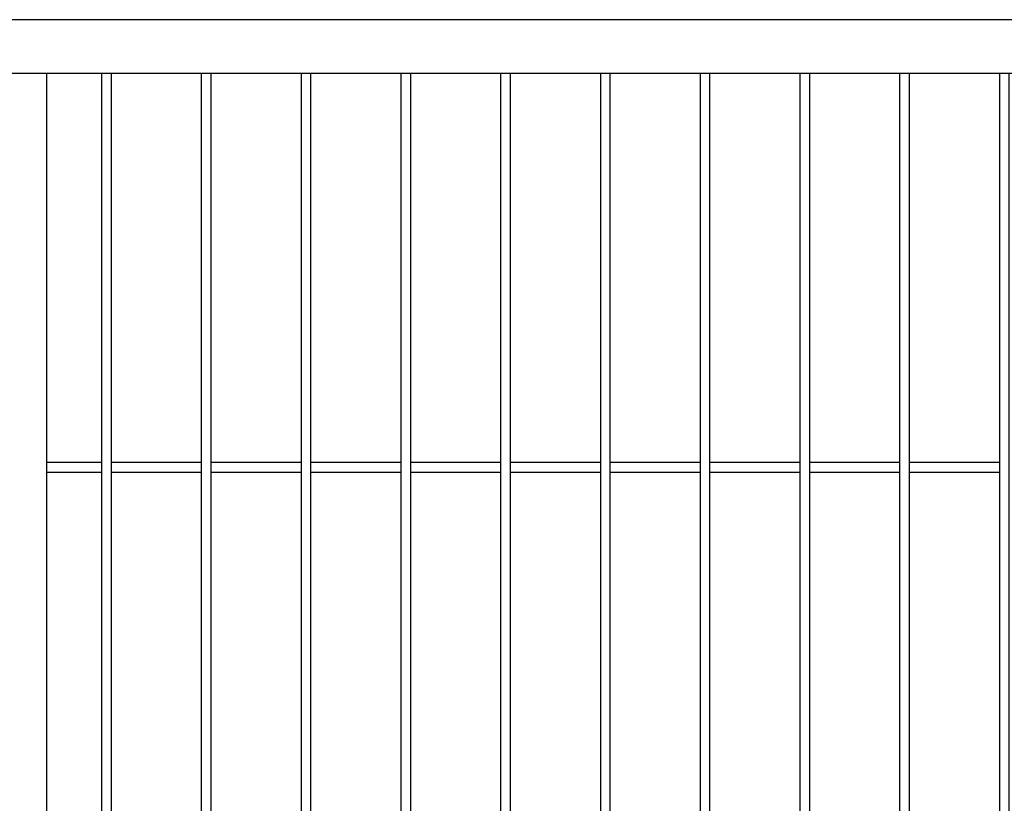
# Model space of a CAD drawing. Header units: inches. Extents: x 1156 to 71303, y -52654 to 51.
# Tile 157 of 217: x 64862 to 64960, y -41526 to -41447. Entities that reach past the tile are written whole.
import ezdxf

# ---------------------------------------------------------------- set-up
doc = ezdxf.new("R2010")
doc.units = ezdxf.units.IN
doc.header["$MEASUREMENT"] = 0
doc.layers.add('AW OGRODZENIA', color=253, linetype='Continuous')

msp = doc.modelspace()

# ---------------------------------------------------------------- linework, layer by layer
at = {"layer": 'AW OGRODZENIA'}
for p, q in [((64864.365, -41452.874), (64864.365, -41682.074)), ((64864.365, -41491.796), (64869.873, -41491.796)), ((64864.365, -41491.796), (64869.873, -41491.796)), ((64864.365, -41491.796), (64869.873, -41491.796)), ((64864.365, -41491.796), (64869.873, -41491.796)), ((64864.365, -41491.796), (64869.873, -41491.796)), ((64864.365, -41491.796), (64869.873, -41491.796)), ((64864.365, -41491.796), (64869.873, -41491.796)), ((64864.365, -41491.796), (64869.873, -41491.796)), ((64864.365, -41491.796), (64869.873, -41491.796)), ((64864.365, -41491.796), (64869.873, -41491.796)), ((64864.365, -41491.796), (64869.873, -41491.796)), ((64864.365, -41491.796), (64869.873, -41491.796)), ((64864.365, -41491.796), (64869.873, -41491.796)), ((64864.365, -41491.796), (64869.873, -41491.796)), ((64864.365, -41491.796), (64869.873, -41491.796)), ((64864.365, -41491.796), (64869.873, -41491.796)), ((64864.365, -41491.796), (64869.873, -41491.796)), ((64864.365, -41491.796), (64869.873, -41491.796)), ((64864.365, -41491.796), (64869.873, -41491.796)), ((64864.365, -41491.796), (64869.873, -41491.796)), ((64864.365, -41491.796), (64869.873, -41491.796)), ((64864.365, -41491.796), (64869.873, -41491.796)), ((64864.365, -41491.796), (64869.873, -41491.796)), ((64864.365, -41491.796), (64869.873, -41491.796)), ((64864.365, -41491.796), (64869.873, -41491.796)), ((64870.865, -41491.796), (64879.873, -41491.796)), ((64870.865, -41491.796), (64879.873, -41491.796)), ((64870.865, -41491.796), (64879.873, -41491.796)), ((64870.865, -41491.796), (64879.873, -41491.796)), ((64870.865, -41491.796), (64879.873, -41491.796)), ((64870.865, -41491.796), (64879.873, -41491.796)), ((64870.865, -41491.796), (64879.873, -41491.796)), ((64870.865, -41491.796), (64879.873, -41491.796)), ((64870.865, -41491.796), (64879.873, -41491.796)), ((64870.865, -41491.796), (64879.873, -41491.796)), ((64870.865, -41491.796), (64879.873, -41491.796)), ((64870.865, -41491.796), (64879.873, -41491.796)), ((64870.865, -41491.796), (64879.873, -41491.796)), ((64870.865, -41491.796), (64879.873, -41491.796)), ((64870.865, -41491.796), (64879.873, -41491.796)), ((64870.865, -41491.796), (64879.873, -41491.796)), ((64870.865, -41491.796), (64879.873, -41491.796)), ((64870.865, -41491.796), (64879.873, -41491.796)), ((64870.865, -41491.796), (64879.873, -41491.796)), ((64870.865, -41491.796), (64879.873, -41491.796)), ((64870.865, -41491.796), (64879.873, -41491.796)), ((64870.865, -41491.796), (64879.873, -41491.796)), ((64870.865, -41491.796), (64879.873, -41491.796)), ((64870.865, -41491.796), (64879.873, -41491.796)), ((64870.865, -41491.796), (64879.873, -41491.796)), ((64880.865, -41491.796), (64889.873, -41491.796)), ((64880.865, -41491.796), (64889.873, -41491.796)), ((64880.865, -41491.796), (64889.873, -41491.796)), ((64880.865, -41491.796), (64889.873, -41491.796)), ((64880.865, -41491.796), (64889.873, -41491.796)), ((64880.865, -41491.796), (64889.873, -41491.796)), ((64880.865, -41491.796), (64889.873, -41491.796)), ((64880.865, -41491.796), (64889.873, -41491.796)), ((64880.865, -41491.796), (64889.873, -41491.796)), ((64880.865, -41491.796), (64889.873, -41491.796)), ((64880.865, -41491.796), (64889.873, -41491.796)), ((64880.865, -41491.796), (64889.873, -41491.796)), ((64880.865, -41491.796), (64889.873, -41491.796)), ((64880.865, -41491.796), (64889.873, -41491.796)), ((64880.865, -41491.796), (64889.873, -41491.796)), ((64880.865, -41491.796), (64889.873, -41491.796)), ((64880.865, -41491.796), (64889.873, -41491.796)), ((64880.865, -41491.796), (64889.873, -41491.796)), ((64880.865, -41491.796), (64889.873, -41491.796)), ((64880.865, -41491.796), (64889.873, -41491.796)), ((64880.865, -41491.796), (64889.873, -41491.796)), ((64880.865, -41491.796), (64889.873, -41491.796)), ((64880.865, -41491.796), (64889.873, -41491.796)), ((64880.865, -41491.796), (64889.873, -41491.796)), ((64880.865, -41491.796), (64889.873, -41491.796)), ((64890.865, -41491.796), (64899.873, -41491.796)), ((64890.865, -41491.796), (64899.873, -41491.796)), ((64890.865, -41491.796), (64899.873, -41491.796)), ((64890.865, -41491.796), (64899.873, -41491.796)), ((64890.865, -41491.796), (64899.873, -41491.796)), ((64890.865, -41491.796), (64899.873, -41491.796)), ((64890.865, -41491.796), (64899.873, -41491.796)), ((64890.865, -41491.796), (64899.873, -41491.796)), ((64890.865, -41491.796), (64899.873, -41491.796)), ((64890.865, -41491.796), (64899.873, -41491.796)), ((64890.865, -41491.796), (64899.873, -41491.796)), ((64890.865, -41491.796), (64899.873, -41491.796)), ((64890.865, -41491.796), (64899.873, -41491.796)), ((64890.865, -41491.796), (64899.873, -41491.796)), ((64890.865, -41491.796), (64899.873, -41491.796)), ((64890.865, -41491.796), (64899.873, -41491.796)), ((64890.865, -41491.796), (64899.873, -41491.796)), ((64890.865, -41491.796), (64899.873, -41491.796)), ((64890.865, -41491.796), (64899.873, -41491.796)), ((64890.865, -41491.796), (64899.873, -41491.796)), ((64890.865, -41491.796), (64899.873, -41491.796)), ((64890.865, -41491.796), (64899.873, -41491.796)), ((64890.865, -41491.796), (64899.873, -41491.796)), ((64890.865, -41491.796), (64899.873, -41491.796)), ((64890.865, -41491.796), (64899.873, -41491.796)), ((64900.865, -41491.796), (64909.873, -41491.796)), ((64900.865, -41491.796), (64909.873, -41491.796)), ((64900.865, -41491.796), (64909.873, -41491.796)), ((64900.865, -41491.796), (64909.873, -41491.796)), ((64900.865, -41491.796), (64909.873, -41491.796)), ((64900.865, -41491.796), (64909.873, -41491.796)), ((64900.865, -41491.796), (64909.873, -41491.796)), ((64900.865, -41491.796), (64909.873, -41491.796)), ((64900.865, -41491.796), (64909.873, -41491.796)), ((64900.865, -41491.796), (64909.873, -41491.796)), ((64900.865, -41491.796), (64909.873, -41491.796)), ((64900.865, -41491.796), (64909.873, -41491.796)), ((64900.865, -41491.796), (64909.873, -41491.796)), ((64900.865, -41491.796), (64909.873, -41491.796)), ((64900.865, -41491.796), (64909.873, -41491.796)), ((64900.865, -41491.796), (64909.873, -41491.796)), ((64900.865, -41491.796), (64909.873, -41491.796)), ((64900.865, -41491.796), (64909.873, -41491.796)), ((64900.865, -41491.796), (64909.873, -41491.796)), ((64900.865, -41491.796), (64909.873, -41491.796)), ((64900.865, -41491.796), (64909.873, -41491.796)), ((64900.865, -41491.796), (64909.873, -41491.796)), ((64900.865, -41491.796), (64909.873, -41491.796)), ((64900.865, -41491.796), (64909.873, -41491.796)), ((64900.865, -41491.796), (64909.873, -41491.796)), ((64910.865, -41491.796), (64919.873, -41491.796)), ((64910.865, -41491.796), (64919.873, -41491.796)), ((64910.865, -41491.796), (64919.873, -41491.796)), ((64910.865, -41491.796), (64919.873, -41491.796)), ((64910.865, -41491.796), (64919.873, -41491.796)), ((64910.865, -41491.796), (64919.873, -41491.796)), ((64910.865, -41491.796), (64919.873, -41491.796)), ((64910.865, -41491.796), (64919.873, -41491.796)), ((64910.865, -41491.796), (64919.873, -41491.796)), ((64910.865, -41491.796), (64919.873, -41491.796)), ((64910.865, -41491.796), (64919.873, -41491.796)), ((64910.865, -41491.796), (64919.873, -41491.796)), ((64910.865, -41491.796), (64919.873, -41491.796)), ((64910.865, -41491.796), (64919.873, -41491.796)), ((64910.865, -41491.796), (64919.873, -41491.796)), ((64910.865, -41491.796), (64919.873, -41491.796)), ((64910.865, -41491.796), (64919.873, -41491.796)), ((64910.865, -41491.796), (64919.873, -41491.796)), ((64910.865, -41491.796), (64919.873, -41491.796)), ((64910.865, -41491.796), (64919.873, -41491.796)), ((64910.865, -41491.796), (64919.873, -41491.796)), ((64910.865, -41491.796), (64919.873, -41491.796)), ((64910.865, -41491.796), (64919.873, -41491.796)), ((64910.865, -41491.796), (64919.873, -41491.796)), ((64910.865, -41491.796), (64919.873, -41491.796)), ((64920.865, -41491.796), (64929.873, -41491.796)), ((64920.865, -41491.796), (64929.873, -41491.796)), ((64920.865, -41491.796), (64929.873, -41491.796)), ((64920.865, -41491.796), (64929.873, -41491.796)), ((64920.865, -41491.796), (64929.873, -41491.796)), ((64920.865, -41491.796), (64929.873, -41491.796)), ((64920.865, -41491.796), (64929.873, -41491.796)), ((64920.865, -41491.796), (64929.873, -41491.796)), ((64920.865, -41491.796), (64929.873, -41491.796)), ((64920.865, -41491.796), (64929.873, -41491.796)), ((64920.865, -41491.796), (64929.873, -41491.796)), ((64920.865, -41491.796), (64929.873, -41491.796)), ((64920.865, -41491.796), (64929.873, -41491.796)), ((64920.865, -41491.796), (64929.873, -41491.796)), ((64920.865, -41491.796), (64929.873, -41491.796)), ((64920.865, -41491.796), (64929.873, -41491.796)), ((64920.865, -41491.796), (64929.873, -41491.796)), ((64920.865, -41491.796), (64929.873, -41491.796)), ((64920.865, -41491.796), (64929.873, -41491.796)), ((64920.865, -41491.796), (64929.873, -41491.796)), ((64920.865, -41491.796), (64929.873, -41491.796)), ((64920.865, -41491.796), (64929.873, -41491.796)), ((64920.865, -41491.796), (64929.873, -41491.796)), ((64920.865, -41491.796), (64929.873, -41491.796)), ((64920.865, -41491.796), (64929.873, -41491.796)), ((64930.865, -41491.796), (64939.873, -41491.796)), ((64930.865, -41491.796), (64939.873, -41491.796)), ((64930.865, -41491.796), (64939.873, -41491.796)), ((64930.865, -41491.796), (64939.873, -41491.796)), ((64930.865, -41491.796), (64939.873, -41491.796)), ((64930.865, -41491.796), (64939.873, -41491.796)), ((64930.865, -41491.796), (64939.873, -41491.796)), ((64930.865, -41491.796), (64939.873, -41491.796)), ((64930.865, -41491.796), (64939.873, -41491.796)), ((64930.865, -41491.796), (64939.873, -41491.796)), ((64930.865, -41491.796), (64939.873, -41491.796)), ((64930.865, -41491.796), (64939.873, -41491.796)), ((64930.865, -41491.796), (64939.873, -41491.796)), ((64930.865, -41491.796), (64939.873, -41491.796)), ((64930.865, -41491.796), (64939.873, -41491.796)), ((64930.865, -41491.796), (64939.873, -41491.796)), ((64930.865, -41491.796), (64939.873, -41491.796)), ((64930.865, -41491.796), (64939.873, -41491.796)), ((64930.865, -41491.796), (64939.873, -41491.796)), ((64930.865, -41491.796), (64939.873, -41491.796)), ((64930.865, -41491.796), (64939.873, -41491.796)), ((64930.865, -41491.796), (64939.873, -41491.796)), ((64930.865, -41491.796), (64939.873, -41491.796)), ((64930.865, -41491.796), (64939.873, -41491.796)), ((64930.865, -41491.796), (64939.873, -41491.796)), ((64940.865, -41491.796), (64949.873, -41491.796)), ((64940.865, -41491.796), (64949.873, -41491.796)), ((64940.865, -41491.796), (64949.873, -41491.796)), ((64940.865, -41491.796), (64949.873, -41491.796)), ((64940.865, -41491.796), (64949.873, -41491.796)), ((64940.865, -41491.796), (64949.873, -41491.796)), ((64940.865, -41491.796), (64949.873, -41491.796)), ((64940.865, -41491.796), (64949.873, -41491.796)), ((64940.865, -41491.796), (64949.873, -41491.796)), ((64940.865, -41491.796), (64949.873, -41491.796)), ((64940.865, -41491.796), (64949.873, -41491.796)), ((64940.865, -41491.796), (64949.873, -41491.796)), ((64940.865, -41491.796), (64949.873, -41491.796)), ((64940.865, -41491.796), (64949.873, -41491.796)), ((64940.865, -41491.796), (64949.873, -41491.796)), ((64940.865, -41491.796), (64949.873, -41491.796)), ((64940.865, -41491.796), (64949.873, -41491.796)), ((64940.865, -41491.796), (64949.873, -41491.796)), ((64940.865, -41491.796), (64949.873, -41491.796)), ((64940.865, -41491.796), (64949.873, -41491.796)), ((64940.865, -41491.796), (64949.873, -41491.796)), ((64940.865, -41491.796), (64949.873, -41491.796)), ((64940.865, -41491.796), (64949.873, -41491.796)), ((64940.865, -41491.796), (64949.873, -41491.796)), ((64940.865, -41491.796), (64949.873, -41491.796)), ((64950.865, -41491.796), (64959.873, -41491.796)), ((64950.865, -41491.796), (64959.873, -41491.796)), ((64950.865, -41491.796), (64959.873, -41491.796)), ((64950.865, -41491.796), (64959.873, -41491.796)), ((64950.865, -41491.796), (64959.873, -41491.796)), ((64950.865, -41491.796), (64959.873, -41491.796)), ((64950.865, -41491.796), (64959.873, -41491.796)), ((64950.865, -41491.796), (64959.873, -41491.796)), ((64950.865, -41491.796), (64959.873, -41491.796)), ((64950.865, -41491.796), (64959.873, -41491.796)), ((64950.865, -41491.796), (64959.873, -41491.796)), ((64950.865, -41491.796), (64959.873, -41491.796)), ((64950.865, -41491.796), (64959.873, -41491.796)), ((64950.865, -41491.796), (64959.873, -41491.796)), ((64950.865, -41491.796), (64959.873, -41491.796)), ((64950.865, -41491.796), (64959.873, -41491.796)), ((64950.865, -41491.796), (64959.873, -41491.796)), ((64950.865, -41491.796), (64959.873, -41491.796)), ((64950.865, -41491.796), (64959.873, -41491.796)), ((64950.865, -41491.796), (64959.873, -41491.796)), ((64950.865, -41491.796), (64959.873, -41491.796)), ((64950.865, -41491.796), (64959.873, -41491.796)), ((64950.865, -41491.796), (64959.873, -41491.796)), ((64950.865, -41491.796), (64959.873, -41491.796)), ((64950.865, -41491.796), (64959.873, -41491.796)), ((64864.365, -41492.796), (64869.873, -41492.796)), ((64864.365, -41492.796), (64869.873, -41492.796)), ((64864.365, -41492.796), (64869.873, -41492.796)), ((64864.365, -41492.796), (64869.873, -41492.796)), ((64864.365, -41492.796), (64869.873, -41492.796)), ((64864.365, -41492.796), (64869.873, -41492.796)), ((64864.365, -41492.796), (64869.873, -41492.796)), ((64864.365, -41492.796), (64869.873, -41492.796)), ((64864.365, -41492.796), (64869.873, -41492.796)), ((64864.365, -41492.796), (64869.873, -41492.796)), ((64864.365, -41492.796), (64869.873, -41492.796)), ((64864.365, -41492.796), (64869.873, -41492.796)), ((64864.365, -41492.796), (64869.873, -41492.796)), ((64864.365, -41492.796), (64869.873, -41492.796)), ((64864.365, -41492.796), (64869.873, -41492.796)), ((64864.365, -41492.796), (64869.873, -41492.796)), ((64864.365, -41492.796), (64869.873, -41492.796)), ((64864.365, -41492.796), (64869.873, -41492.796)), ((64864.365, -41492.796), (64869.873, -41492.796)), ((64864.365, -41492.796), (64869.873, -41492.796)), ((64864.365, -41492.796), (64869.873, -41492.796)), ((64864.365, -41492.796), (64869.873, -41492.796)), ((64864.365, -41492.796), (64869.873, -41492.796)), ((64864.365, -41492.796), (64869.873, -41492.796)), ((64864.365, -41492.796), (64869.873, -41492.796)), ((64870.865, -41492.796), (64879.873, -41492.796)), ((64870.865, -41492.796), (64879.873, -41492.796)), ((64870.865, -41492.796), (64879.873, -41492.796)), ((64870.865, -41492.796), (64879.873, -41492.796)), ((64870.865, -41492.796), (64879.873, -41492.796)), ((64870.865, -41492.796), (64879.873, -41492.796)), ((64870.865, -41492.796), (64879.873, -41492.796)), ((64870.865, -41492.796), (64879.873, -41492.796)), ((64870.865, -41492.796), (64879.873, -41492.796)), ((64870.865, -41492.796), (64879.873, -41492.796)), ((64870.865, -41492.796), (64879.873, -41492.796)), ((64870.865, -41492.796), (64879.873, -41492.796)), ((64870.865, -41492.796), (64879.873, -41492.796)), ((64870.865, -41492.796), (64879.873, -41492.796)), ((64870.865, -41492.796), (64879.873, -41492.796)), ((64870.865, -41492.796), (64879.873, -41492.796)), ((64870.865, -41492.796), (64879.873, -41492.796)), ((64870.865, -41492.796), (64879.873, -41492.796)), ((64870.865, -41492.796), (64879.873, -41492.796)), ((64870.865, -41492.796), (64879.873, -41492.796)), ((64870.865, -41492.796), (64879.873, -41492.796)), ((64870.865, -41492.796), (64879.873, -41492.796)), ((64870.865, -41492.796), (64879.873, -41492.796)), ((64870.865, -41492.796), (64879.873, -41492.796)), ((64870.865, -41492.796), (64879.873, -41492.796)), ((64880.865, -41492.796), (64889.873, -41492.796)), ((64880.865, -41492.796), (64889.873, -41492.796)), ((64880.865, -41492.796), (64889.873, -41492.796)), ((64880.865, -41492.796), (64889.873, -41492.796)), ((64880.865, -41492.796), (64889.873, -41492.796)), ((64880.865, -41492.796), (64889.873, -41492.796)), ((64880.865, -41492.796), (64889.873, -41492.796)), ((64880.865, -41492.796), (64889.873, -41492.796)), ((64880.865, -41492.796), (64889.873, -41492.796)), ((64880.865, -41492.796), (64889.873, -41492.796)), ((64880.865, -41492.796), (64889.873, -41492.796)), ((64880.865, -41492.796), (64889.873, -41492.796)), ((64880.865, -41492.796), (64889.873, -41492.796)), ((64880.865, -41492.796), (64889.873, -41492.796)), ((64880.865, -41492.796), (64889.873, -41492.796)), ((64880.865, -41492.796), (64889.873, -41492.796)), ((64880.865, -41492.796), (64889.873, -41492.796)), ((64880.865, -41492.796), (64889.873, -41492.796)), ((64880.865, -41492.796), (64889.873, -41492.796)), ((64880.865, -41492.796), (64889.873, -41492.796)), ((64880.865, -41492.796), (64889.873, -41492.796)), ((64880.865, -41492.796), (64889.873, -41492.796)), ((64880.865, -41492.796), (64889.873, -41492.796)), ((64880.865, -41492.796), (64889.873, -41492.796)), ((64880.865, -41492.796), (64889.873, -41492.796)), ((64890.865, -41492.796), (64899.873, -41492.796)), ((64890.865, -41492.796), (64899.873, -41492.796)), ((64890.865, -41492.796), (64899.873, -41492.796)), ((64890.865, -41492.796), (64899.873, -41492.796)), ((64890.865, -41492.796), (64899.873, -41492.796)), ((64890.865, -41492.796), (64899.873, -41492.796)), ((64890.865, -41492.796), (64899.873, -41492.796)), ((64890.865, -41492.796), (64899.873, -41492.796)), ((64890.865, -41492.796), (64899.873, -41492.796)), ((64890.865, -41492.796), (64899.873, -41492.796)), ((64890.865, -41492.796), (64899.873, -41492.796)), ((64890.865, -41492.796), (64899.873, -41492.796)), ((64890.865, -41492.796), (64899.873, -41492.796)), ((64890.865, -41492.796), (64899.873, -41492.796)), ((64890.865, -41492.796), (64899.873, -41492.796)), ((64890.865, -41492.796), (64899.873, -41492.796)), ((64890.865, -41492.796), (64899.873, -41492.796)), ((64890.865, -41492.796), (64899.873, -41492.796)), ((64890.865, -41492.796), (64899.873, -41492.796)), ((64890.865, -41492.796), (64899.873, -41492.796)), ((64890.865, -41492.796), (64899.873, -41492.796)), ((64890.865, -41492.796), (64899.873, -41492.796)), ((64890.865, -41492.796), (64899.873, -41492.796)), ((64890.865, -41492.796), (64899.873, -41492.796)), ((64890.865, -41492.796), (64899.873, -41492.796)), ((64900.865, -41492.796), (64909.873, -41492.796)), ((64900.865, -41492.796), (64909.873, -41492.796)), ((64900.865, -41492.796), (64909.873, -41492.796)), ((64900.865, -41492.796), (64909.873, -41492.796)), ((64900.865, -41492.796), (64909.873, -41492.796)), ((64900.865, -41492.796), (64909.873, -41492.796)), ((64900.865, -41492.796), (64909.873, -41492.796)), ((64900.865, -41492.796), (64909.873, -41492.796)), ((64900.865, -41492.796), (64909.873, -41492.796)), ((64900.865, -41492.796), (64909.873, -41492.796)), ((64900.865, -41492.796), (64909.873, -41492.796)), ((64900.865, -41492.796), (64909.873, -41492.796)), ((64900.865, -41492.796), (64909.873, -41492.796)), ((64900.865, -41492.796), (64909.873, -41492.796)), ((64900.865, -41492.796), (64909.873, -41492.796)), ((64900.865, -41492.796), (64909.873, -41492.796)), ((64900.865, -41492.796), (64909.873, -41492.796)), ((64900.865, -41492.796), (64909.873, -41492.796)), ((64900.865, -41492.796), (64909.873, -41492.796)), ((64900.865, -41492.796), (64909.873, -41492.796)), ((64900.865, -41492.796), (64909.873, -41492.796)), ((64900.865, -41492.796), (64909.873, -41492.796)), ((64900.865, -41492.796), (64909.873, -41492.796)), ((64900.865, -41492.796), (64909.873, -41492.796)), ((64900.865, -41492.796), (64909.873, -41492.796)), ((64910.865, -41492.796), (64919.873, -41492.796)), ((64910.865, -41492.796), (64919.873, -41492.796)), ((64910.865, -41492.796), (64919.873, -41492.796)), ((64910.865, -41492.796), (64919.873, -41492.796)), ((64910.865, -41492.796), (64919.873, -41492.796)), ((64910.865, -41492.796), (64919.873, -41492.796)), ((64910.865, -41492.796), (64919.873, -41492.796)), ((64910.865, -41492.796), (64919.873, -41492.796)), ((64910.865, -41492.796), (64919.873, -41492.796)), ((64910.865, -41492.796), (64919.873, -41492.796)), ((64910.865, -41492.796), (64919.873, -41492.796)), ((64910.865, -41492.796), (64919.873, -41492.796)), ((64910.865, -41492.796), (64919.873, -41492.796)), ((64910.865, -41492.796), (64919.873, -41492.796)), ((64910.865, -41492.796), (64919.873, -41492.796)), ((64910.865, -41492.796), (64919.873, -41492.796)), ((64910.865, -41492.796), (64919.873, -41492.796)), ((64910.865, -41492.796), (64919.873, -41492.796)), ((64910.865, -41492.796), (64919.873, -41492.796)), ((64910.865, -41492.796), (64919.873, -41492.796)), ((64910.865, -41492.796), (64919.873, -41492.796)), ((64910.865, -41492.796), (64919.873, -41492.796)), ((64910.865, -41492.796), (64919.873, -41492.796)), ((64910.865, -41492.796), (64919.873, -41492.796)), ((64910.865, -41492.796), (64919.873, -41492.796)), ((64920.865, -41492.796), (64929.873, -41492.796)), ((64920.865, -41492.796), (64929.873, -41492.796)), ((64920.865, -41492.796), (64929.873, -41492.796)), ((64920.865, -41492.796), (64929.873, -41492.796)), ((64920.865, -41492.796), (64929.873, -41492.796)), ((64920.865, -41492.796), (64929.873, -41492.796)), ((64920.865, -41492.796), (64929.873, -41492.796)), ((64920.865, -41492.796), (64929.873, -41492.796)), ((64920.865, -41492.796), (64929.873, -41492.796)), ((64920.865, -41492.796), (64929.873, -41492.796)), ((64920.865, -41492.796), (64929.873, -41492.796)), ((64920.865, -41492.796), (64929.873, -41492.796)), ((64920.865, -41492.796), (64929.873, -41492.796)), ((64920.865, -41492.796), (64929.873, -41492.796)), ((64920.865, -41492.796), (64929.873, -41492.796)), ((64920.865, -41492.796), (64929.873, -41492.796)), ((64920.865, -41492.796), (64929.873, -41492.796)), ((64920.865, -41492.796), (64929.873, -41492.796)), ((64920.865, -41492.796), (64929.873, -41492.796)), ((64920.865, -41492.796), (64929.873, -41492.796)), ((64920.865, -41492.796), (64929.873, -41492.796)), ((64920.865, -41492.796), (64929.873, -41492.796)), ((64920.865, -41492.796), (64929.873, -41492.796)), ((64920.865, -41492.796), (64929.873, -41492.796)), ((64920.865, -41492.796), (64929.873, -41492.796)), ((64930.865, -41492.796), (64939.873, -41492.796)), ((64930.865, -41492.796), (64939.873, -41492.796)), ((64930.865, -41492.796), (64939.873, -41492.796)), ((64930.865, -41492.796), (64939.873, -41492.796)), ((64930.865, -41492.796), (64939.873, -41492.796)), ((64930.865, -41492.796), (64939.873, -41492.796)), ((64930.865, -41492.796), (64939.873, -41492.796)), ((64930.865, -41492.796), (64939.873, -41492.796)), ((64930.865, -41492.796), (64939.873, -41492.796)), ((64930.865, -41492.796), (64939.873, -41492.796)), ((64930.865, -41492.796), (64939.873, -41492.796)), ((64930.865, -41492.796), (64939.873, -41492.796)), ((64930.865, -41492.796), (64939.873, -41492.796)), ((64930.865, -41492.796), (64939.873, -41492.796)), ((64930.865, -41492.796), (64939.873, -41492.796)), ((64930.865, -41492.796), (64939.873, -41492.796)), ((64930.865, -41492.796), (64939.873, -41492.796)), ((64930.865, -41492.796), (64939.873, -41492.796)), ((64930.865, -41492.796), (64939.873, -41492.796)), ((64930.865, -41492.796), (64939.873, -41492.796)), ((64930.865, -41492.796), (64939.873, -41492.796)), ((64930.865, -41492.796), (64939.873, -41492.796)), ((64930.865, -41492.796), (64939.873, -41492.796)), ((64930.865, -41492.796), (64939.873, -41492.796)), ((64930.865, -41492.796), (64939.873, -41492.796)), ((64940.865, -41492.796), (64949.873, -41492.796)), ((64940.865, -41492.796), (64949.873, -41492.796)), ((64940.865, -41492.796), (64949.873, -41492.796)), ((64940.865, -41492.796), (64949.873, -41492.796)), ((64940.865, -41492.796), (64949.873, -41492.796)), ((64940.865, -41492.796), (64949.873, -41492.796)), ((64940.865, -41492.796), (64949.873, -41492.796)), ((64940.865, -41492.796), (64949.873, -41492.796)), ((64940.865, -41492.796), (64949.873, -41492.796)), ((64940.865, -41492.796), (64949.873, -41492.796)), ((64940.865, -41492.796), (64949.873, -41492.796)), ((64940.865, -41492.796), (64949.873, -41492.796)), ((64940.865, -41492.796), (64949.873, -41492.796)), ((64940.865, -41492.796), (64949.873, -41492.796)), ((64940.865, -41492.796), (64949.873, -41492.796)), ((64940.865, -41492.796), (64949.873, -41492.796)), ((64940.865, -41492.796), (64949.873, -41492.796)), ((64940.865, -41492.796), (64949.873, -41492.796)), ((64940.865, -41492.796), (64949.873, -41492.796)), ((64940.865, -41492.796), (64949.873, -41492.796)), ((64940.865, -41492.796), (64949.873, -41492.796)), ((64940.865, -41492.796), (64949.873, -41492.796)), ((64940.865, -41492.796), (64949.873, -41492.796)), ((64940.865, -41492.796), (64949.873, -41492.796)), ((64940.865, -41492.796), (64949.873, -41492.796)), ((64950.865, -41492.796), (64959.873, -41492.796)), ((64950.865, -41492.796), (64959.873, -41492.796)), ((64950.865, -41492.796), (64959.873, -41492.796)), ((64950.865, -41492.796), (64959.873, -41492.796)), ((64950.865, -41492.796), (64959.873, -41492.796)), ((64950.865, -41492.796), (64959.873, -41492.796)), ((64950.865, -41492.796), (64959.873, -41492.796)), ((64950.865, -41492.796), (64959.873, -41492.796)), ((64950.865, -41492.796), (64959.873, -41492.796)), ((64950.865, -41492.796), (64959.873, -41492.796)), ((64950.865, -41492.796), (64959.873, -41492.796)), ((64950.865, -41492.796), (64959.873, -41492.796)), ((64950.865, -41492.796), (64959.873, -41492.796)), ((64950.865, -41492.796), (64959.873, -41492.796)), ((64950.865, -41492.796), (64959.873, -41492.796)), ((64950.865, -41492.796), (64959.873, -41492.796)), ((64950.865, -41492.796), (64959.873, -41492.796)), ((64950.865, -41492.796), (64959.873, -41492.796)), ((64950.865, -41492.796), (64959.873, -41492.796)), ((64950.865, -41492.796), (64959.873, -41492.796)), ((64950.865, -41492.796), (64959.873, -41492.796)), ((64950.865, -41492.796), (64959.873, -41492.796)), ((64950.865, -41492.796), (64959.873, -41492.796)), ((64950.865, -41492.796), (64959.873, -41492.796)), ((64950.865, -41492.796), (64959.873, -41492.796))]:
    msp.add_line(p, q, dxfattribs=at)
for points in [[(64621.665, -41687.474), (65101.665, -41687.474), (65101.665, -41447.474), (64621.665, -41447.474)], [(64627.065, -41682.074), (65096.265, -41682.074), (65096.265, -41452.874), (64627.065, -41452.874)], [(64870.865, -41452.874), (64869.873, -41452.874), (64869.873, -41682.074), (64870.865, -41682.074)], [(64880.865, -41452.874), (64879.873, -41452.874), (64879.873, -41682.074), (64880.865, -41682.074)], [(64890.865, -41452.874), (64889.873, -41452.874), (64889.873, -41682.074), (64890.865, -41682.074)], [(64900.865, -41452.874), (64899.873, -41452.874), (64899.873, -41682.074), (64900.865, -41682.074)], [(64910.865, -41452.874), (64909.873, -41452.874), (64909.873, -41682.074), (64910.865, -41682.074)], [(64920.865, -41452.874), (64919.873, -41452.874), (64919.873, -41682.074), (64920.865, -41682.074)], [(64930.865, -41452.874), (64929.873, -41452.874), (64929.873, -41682.074), (64930.865, -41682.074)], [(64940.865, -41452.874), (64939.873, -41452.874), (64939.873, -41682.074), (64940.865, -41682.074)], [(64950.865, -41452.874), (64949.873, -41452.874), (64949.873, -41682.074), (64950.865, -41682.074)], [(64960.865, -41452.874), (64959.873, -41452.874), (64959.873, -41682.074), (64960.865, -41682.074)]]:
    msp.add_lwpolyline(points, close=True, dxfattribs=at)

doc.saveas('drawing.dxf')
